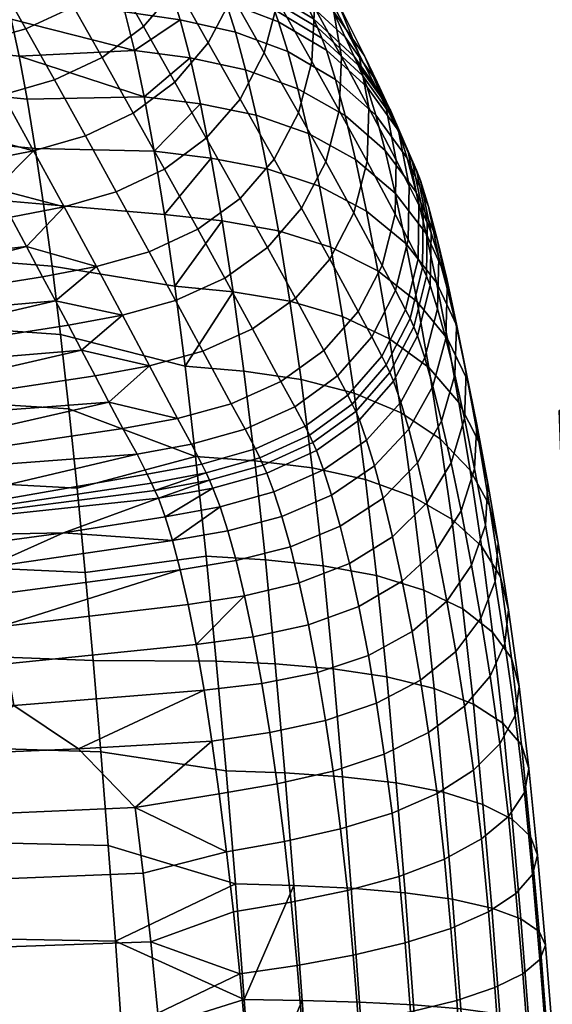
# Model space of a CAD drawing. Header units: millimetres. Extents: x -347 to 347, y -351 to 323.
# Tile 100 of 114: x 205 to 248, y 109 to 190. Entities that reach past the tile are written whole.
import ezdxf

# ---------------------------------------------------------------- set-up
doc = ezdxf.new("R2010")
doc.units = ezdxf.units.MM
doc.header["$MEASUREMENT"] = 0
for name, color, linetype in [('kolecka', 250, 'Continuous'), ('podrucky', 7, 'Continuous'), ('sedak', 251, 'Continuous')]:
    doc.layers.add(name, color=color, linetype=linetype)

msp = doc.modelspace()

# ---------------------------------------------------------------- meshes
at = {"layer": 'kolecka'}
mesh = msp.add_polyface(dxfattribs=at)
corners = [(193.84, 262.473, 30.246), (192.188, 262.596, 30.331), (192.388, 262.786, 26.127), (194.046, 262.681, 26.085), (195.588, 262.364, 30.186), (195.754, 262.596, 26.056), (195.422, 262.449, 34.326), (193.634, 262.63, 34.413), (197.406, 262.29, 30.15), (197.498, 262.54, 26.038), (197.314, 262.328, 34.273), (197.222, 262.462, 38.392), (195.256, 262.674, 38.453), (199.259, 262.262, 30.138), (199.259, 262.521, 26.032), (199.259, 262.284, 34.255), (199.259, 262.387, 38.372), (199.259, 262.544, 42.487), (197.13, 262.657, 42.508), (201.112, 262.29, 30.15), (201.021, 262.54, 26.038), (201.204, 262.328, 34.273), (201.296, 262.462, 38.392), (201.388, 262.657, 42.508), (202.93, 262.364, 30.186), (202.764, 262.596, 26.056), (203.096, 262.449, 34.326), (203.262, 262.674, 38.453), (204.678, 262.473, 30.246), (204.472, 262.681, 26.085), (204.885, 262.63, 34.413), (331.408, -56.337, 32.196), (331.408, -56.284, 28.713), (313.408, -56.284, 28.713), (313.408, -56.337, 32.196), (331.408, -56.798, 35.673), (313.408, -56.798, 35.673), (311.408, -56.758, 24.541), (300.408, -56.758, 24.541), (300.408, -56.378, 27.304), (311.408, -56.257, 30), (300.408, -56.257, 30), (300.408, -56.378, 32.696), (311.408, -56.758, 35.459), (299.304, -56.466, 30), (299.304, -57.041, 35.812), (333.408, -56.758, 24.541), (333.408, -56.257, 30), (344.408, -56.378, 27.304), (344.408, -56.758, 24.541), (333.408, -56.758, 35.459), (344.408, -56.378, 32.696), (344.408, -56.257, 30), (344.408, -56.758, 35.459), (345.513, -56.466, 30), (345.513, -56.996, 24.419)]
mesh.append_faces([[corners[k] for k in face] for face in [(0, 1, 2, 3), (4, 0, 3, 5), (6, 7, 0, 4), (8, 4, 5, 9), (10, 6, 4, 8), (11, 12, 6, 10), (13, 8, 9, 14), (15, 10, 8, 13), (16, 11, 10, 15), (17, 18, 11, 16), (19, 13, 14, 20), (21, 15, 13, 19), (22, 16, 15, 21), (23, 17, 16, 22), (24, 19, 20, 25), (26, 21, 19, 24), (27, 22, 21, 26), (28, 24, 25, 29), (30, 26, 24, 28), (31, 32, 33, 34), (35, 31, 34, 36), (37, 38, 39, 40), (40, 41, 42, 43), (41, 40, 39, 39), (44, 41, 39, 39), (44, 42, 41, 41), (44, 45, 42, 42), (46, 47, 48, 49), (47, 50, 51, 52), (50, 53, 51, 51), (52, 48, 47, 47), (54, 48, 52, 52), (54, 52, 51, 51), (55, 49, 48, 48), (54, 55, 48, 48)]])
at = {"layer": 'podrucky'}
mesh = msp.add_polyface(dxfattribs=at)
corners = [(270.755, -45.099, 635.133), (267.028, 158.348, 630.688), (278.848, -44.803, 634.431), (258.998, 158.067, 632.15), (263.301, -45.336, 637.359), (255.482, 157.957, 633.449), (260.444, -45.411, 638.958), (257.224, -45.453, 642.609), (250.584, 157.833, 636.839), (258.402, -45.449, 640.748), (252.625, 157.877, 635.048), (257.221, -45.373, 646.247), (249.038, 157.845, 640.519), (256.856, -45.427, 644.428), (258.396, -45.287, 648.108), (249.403, 157.894, 642.338), (267.014, 158.725, 650.35), (270.74, -44.688, 653.723), (278.831, -44.361, 654.425), (258.985, 158.388, 648.887), (263.289, -45.024, 651.497), (299.283, -43.877, 640.748), (292.639, 159.487, 638.699), (300.458, -43.791, 642.609), (290.552, 159.353, 635.927), (297.244, -43.995, 638.958), (293.005, 159.536, 640.519), (300.823, -43.737, 644.428), (288.093, 159.226, 634.217), (294.39, -44.14, 637.359), (275.029, 158.655, 630.688), (286.939, -44.476, 635.133), (275.014, 159.033, 650.35), (286.924, -44.066, 653.723), (292.637, 159.557, 642.338), (299.277, -43.715, 648.108), (300.455, -43.711, 646.247), (290.546, 159.53, 645.111), (297.235, -43.754, 649.899), (233.34, 14.531, 396.702), (233.024, 11.812, 396.543), (232.419, 14.073, 396.522), (235.79, 11.993, 397.842), (234.479, 11.907, 396.89), (234.186, 14.957, 397.141), (234.899, 15.322, 397.812), (236.83, 12.06, 400.72), (236.616, 12.046, 399.237), (235.822, 15.83, 400.686), (235.432, 15.6, 398.665), (230.993, 15.929, 396.463), (202.683, -24.283, 395.06), (226.652, 17.409, 396.27), (203.616, -28.471, 395.09), (197.352, -17.692, 394.838), (196.747, 15.459, 394.908), (200.53, -20.572, 394.973), (191.338, 14.13, 394.659), (188.886, 12.784, 394.544), (190.84, -14.916, 394.55), (188.439, -13.48, 394.446), (193.453, -15.907, 394.666), (184.553, -9.486, 394.281), (184.875, 8.922, 394.35), (186.32, -11.653, 394.355), (186.708, 11.034, 394.44), (236.739, 12.054, 402.718), (235.845, 15.685, 401.687), (235.8, 15.682, 402.686), (186.734, -15.777, 395.534), (189.559, -17.467, 395.658), (189.111, -18.273, 396.992), (186.152, -16.503, 396.863), (187.566, -14.675, 394.684), (190.188, -16.243, 394.798), (184.24, -13.626, 395.428), (183.54, -14.251, 396.751), (185.252, -12.679, 394.585), (187.26, 15.13, 395.65), (184.696, 13.07, 395.527), (184.018, 13.709, 396.856), (186.703, 15.866, 396.984), (188.054, 14.007, 394.791), (185.675, 12.095, 394.677), (186.099, -16.867, 398.334), (193.041, -17.325, 394.924), (183.323, -10.313, 394.504), (183.675, 9.789, 394.58), (190.732, 15.477, 394.917), (196.53, -18.922, 395.078)]
mesh.append_faces([[corners[k] for k in face] for face in [(0, 1, 2, 2), (3, 0, 4, 4), (5, 4, 6, 6), (7, 8, 9, 9), (9, 10, 6, 6), (11, 12, 13, 13), (14, 15, 11, 11), (16, 17, 18, 18), (19, 20, 17, 17), (21, 22, 23, 23), (24, 21, 25, 25), (26, 27, 23, 23), (28, 25, 29, 29), (30, 31, 2, 2), (32, 18, 33, 33), (34, 35, 36, 36), (37, 38, 35, 35), (27, 26, 36, 36), (39, 40, 41, 41), (42, 43, 44, 45), (43, 40, 39, 39), (43, 39, 44, 44), (46, 47, 48, 48), (45, 49, 47, 42), (50, 41, 40, 40), (51, 52, 53, 53), (54, 55, 56, 56), (51, 56, 55, 55), (57, 55, 54, 54), (51, 55, 52, 52), (58, 59, 60, 60), (57, 61, 59, 59), (62, 63, 64, 64), (65, 64, 63, 63), (64, 65, 60, 60), (65, 58, 60, 60), (58, 57, 59, 59), (57, 54, 61, 61), (66, 46, 67, 68), (69, 70, 71, 72), (73, 74, 70, 69), (75, 69, 72, 76), (77, 73, 69, 75), (78, 79, 80, 81), (82, 83, 79, 78), (71, 84, 72, 72), (74, 61, 85, 85), (59, 74, 73, 60), (61, 74, 59, 59), (86, 62, 64, 77), (60, 73, 77, 64), (83, 65, 63, 87), (82, 58, 65, 83), (58, 82, 88, 57), (89, 85, 61, 61)]])
mesh = msp.add_polyface(dxfattribs=at)
corners = [(258.998, 158.067, 632.15), (263.301, -45.336, 637.359), (255.482, 157.957, 633.449), (267.028, 158.348, 630.688), (271.029, 158.498, 630.521), (278.848, -44.803, 634.431), (262.936, 158.2, 631.223), (270.755, -45.099, 635.133), (257.224, -45.453, 642.609), (256.856, -45.427, 644.428), (249.038, 157.845, 640.519), (249.406, 157.824, 638.699), (260.444, -45.411, 638.958), (252.625, 157.877, 635.048), (258.402, -45.449, 640.748), (250.584, 157.833, 636.839), (249.403, 157.894, 642.338), (257.221, -45.373, 646.247), (250.578, 157.975, 644.199), (258.396, -45.287, 648.108), (260.435, -45.169, 649.899), (252.617, 158.088, 645.99), (255.471, 158.228, 647.589), (263.289, -45.024, 651.497), (258.985, 158.388, 648.887), (262.922, 158.558, 649.815), (270.74, -44.688, 653.723), (267.014, 158.725, 650.35), (278.831, -44.361, 654.425), (271.014, 158.882, 650.517), (290.552, 159.353, 635.927), (291.464, 159.406, 636.839), (299.283, -43.877, 640.748), (292.639, 159.487, 638.699), (293.005, 159.536, 640.519), (300.458, -43.791, 642.609), (275.029, 158.655, 630.688), (279.12, 158.823, 631.223), (286.939, -44.476, 635.133), (297.244, -43.995, 638.958), (288.093, 159.226, 634.217), (294.39, -44.14, 637.359), (286.571, 159.152, 633.449), (283.057, 158.992, 632.15), (275.014, 159.033, 650.35), (279.106, 159.18, 649.815), (286.924, -44.066, 653.723), (283.045, 159.314, 648.887), (294.378, -43.828, 651.497), (286.561, 159.424, 647.589), (288.084, 159.468, 646.821), (291.459, 159.547, 644.199), (290.546, 159.53, 645.111), (299.277, -43.715, 648.108), (297.235, -43.754, 649.899), (232.287, 17.431, 397.062), (234.186, 14.957, 397.141), (233.34, 14.531, 396.702), (231.669, 16.707, 396.632), (232.804, 18.051, 397.725), (234.899, 15.322, 397.812), (233.186, 18.527, 398.572), (235.432, 15.6, 398.665), (233.405, 18.825, 399.549), (235.746, 15.773, 399.646), (230.079, 20.752, 399.403), (229.995, 20.376, 398.433), (230.993, 15.929, 396.463), (232.419, 14.073, 396.522), (236.616, 12.046, 399.237), (235.822, 15.83, 400.686), (233.448, 18.924, 400.587), (230.075, 20.879, 400.44), (233.359, 18.92, 402.585), (235.8, 15.682, 402.686), (235.845, 15.685, 401.687), (233.405, 18.923, 401.586), (229.835, 20.922, 402.431), (229.88, 20.925, 401.432), (236.83, 12.06, 400.72)]
mesh.append_faces([[corners[k] for k in face] for face in [(0, 1, 2, 2), (3, 4, 5, 5), (6, 3, 7, 7), (6, 7, 0, 0), (8, 9, 10, 10), (10, 11, 8, 8), (2, 12, 13, 13), (14, 15, 13, 13), (8, 11, 15, 15), (16, 10, 17, 17), (18, 16, 19, 19), (20, 21, 18, 18), (22, 21, 23, 23), (19, 20, 18, 18), (22, 23, 24, 24), (25, 24, 26, 26), (27, 25, 26, 26), (27, 28, 29, 29), (20, 23, 21, 21), (30, 31, 32, 32), (33, 34, 35, 35), (33, 32, 31, 31), (5, 4, 36, 36), (37, 38, 36, 36), (30, 39, 40, 40), (41, 42, 40, 40), (43, 42, 41, 41), (43, 38, 37, 37), (41, 38, 43, 43), (28, 44, 29, 29), (45, 44, 46, 46), (47, 45, 46, 46), (48, 49, 47, 47), (50, 49, 48, 48), (46, 48, 47, 47), (51, 52, 53, 53), (48, 54, 50, 50), (55, 56, 57, 58), (59, 60, 56, 55), (61, 62, 60, 59), (63, 64, 62, 61), (65, 63, 61, 66), (67, 58, 57, 68), (69, 64, 70, 70), (64, 63, 70, 70), (69, 62, 64, 64), (71, 63, 72, 72), (65, 72, 63, 63), (70, 63, 71, 71), (73, 74, 75, 76), (77, 73, 76, 78), (75, 79, 70, 70), (76, 75, 70, 70), (76, 71, 72, 72), (70, 71, 76, 76)]])
at = {"layer": 'sedak'}
mesh = msp.add_polyface(dxfattribs=at)
corners = [(199.213, 199.294, 836.802), (203.076, 200.813, 836.67), (201.346, 203.725, 871.999), (197.487, 202.2, 872.109), (194.936, 198.47, 836.874), (193.214, 201.37, 872.164), (204.921, 197.953, 801.324), (208.252, 200.353, 801.083), (206.395, 203.145, 836.467), (201.052, 196.329, 801.493), (196.787, 195.373, 801.6), (210.283, 197.282, 765.739), (212.998, 200.485, 765.39), (210.935, 203.519, 800.772), (206.922, 194.801, 766.018), (203.037, 193.055, 766.224), (198.783, 191.945, 766.367), (209.115, 191.041, 730.814), (212.516, 193.559, 730.506), (205.202, 189.24, 731.043), (200.949, 188.064, 731.204), (207.551, 185.045, 695.958), (211.47, 186.886, 695.722), (212.444, 203.41, 539.824), (214.376, 199.028, 514.785), (208.899, 201.906, 527.183), (209.864, 199.7, 514.665), (188.68, 200.972, 872.184), (189.522, 199.569, 854.542), (191.328, 196.5, 819.283), (192.292, 194.833, 801.668), (193.297, 193.079, 784.063), (190.404, 198.079, 836.908), (195.43, 189.307, 748.889), (194.343, 191.237, 766.47), (197.725, 185.184, 713.765), (196.557, 187.289, 731.32), (185.481, 198.345, 489.058), (210.839, 197.48, 502.157), (211.534, 195.855, 493.375), (202.736, 194.689, 481.555), (211.832, 195.135, 489.656), (212.2, 194.206, 485.103), (183.77, 202.912, 514.086), (213.337, 190.618, 471.641), (203.356, 192.587, 473.786), (212.572, 193.165, 480.581), (214.123, 187.463, 462.905), (203.992, 190.031, 466.155), (186.597, 194.503, 473.219), (186.032, 196.644, 481.085), (187.177, 191.893, 465.496), (204.643, 186.996, 458.704), (187.77, 188.787, 457.962), (150.66, 198.838, 881.189), (187.879, 202.286, 889.835), (151.486, 197.225, 859.129), (171.39, 196.953, 837.006), (164.556, 193.003, 809.03), (165.965, 189.623, 780.967), (167.459, 186.106, 752.918)]
mesh.append_faces([[corners[k] for k in face] for face in [(0, 1, 2, 3), (4, 0, 3, 5), (6, 7, 8, 1), (9, 6, 1, 0), (10, 9, 0, 4), (11, 12, 13, 7), (14, 11, 7, 6), (15, 14, 6, 9), (16, 15, 9, 10), (17, 18, 11, 14), (19, 17, 14, 15), (20, 19, 15, 16), (21, 22, 17, 19), (23, 24, 25, 25), (25, 24, 26, 26), (5, 27, 28, 4), (10, 4, 29, 29), (10, 30, 31, 16), (29, 4, 32, 32), (20, 16, 33, 33), (32, 4, 28, 28), (10, 29, 30, 30), (16, 31, 34, 34), (16, 34, 33, 33), (35, 20, 36, 36), (36, 20, 33, 33), (37, 38, 39, 39), (40, 41, 42, 42), (41, 40, 39, 39), (38, 43, 26, 26), (26, 43, 25, 25), (44, 45, 40, 46), (47, 48, 45, 44), (46, 40, 42, 42), (45, 49, 50, 40), (48, 51, 49, 45), (48, 47, 52, 52), (39, 40, 37, 37), (37, 43, 38, 38), (40, 50, 37, 37), (48, 52, 53, 51), (54, 27, 55, 55), (56, 28, 27, 27), (32, 28, 57, 57), (57, 29, 32, 32), (58, 30, 29, 29), (59, 31, 30, 30), (59, 34, 31, 31), (60, 33, 34, 34), (36, 33, 60, 60), (58, 59, 30, 30), (59, 60, 34, 34)]])
mesh = msp.add_polyface(dxfattribs=at)
corners = [(213.337, 190.618, 471.641), (217.105, 192.51, 480.747), (217.886, 189.979, 471.847), (212.572, 193.165, 480.581), (214.123, 187.463, 462.905), (218.706, 186.845, 463.149), (219.559, 183.065, 454.716), (214.93, 183.656, 454.437), (216.726, 193.544, 485.247), (212.2, 194.206, 485.103), (216.353, 194.468, 489.78), (214.88, 189.432, 695.397), (217.639, 192.665, 694.984), (215.27, 196.781, 730.122), (212.516, 193.559, 730.506), (211.47, 186.886, 695.722), (209.115, 191.041, 730.814), (220.199, 188.077, 659.953), (222.186, 191.892, 659.427), (219.64, 196.485, 694.496), (217.445, 184.842, 660.391), (214.032, 182.29, 660.724), (224.795, 187.271, 627.18), (225.926, 191.498, 626.54), (223.333, 196.124, 658.836), (222.808, 183.461, 627.742), (220.039, 180.232, 628.199), (228.721, 186.54, 594.278), (228.922, 190.976, 593.539), (226.162, 195.936, 625.856), (227.604, 182.317, 594.966), (231.136, 186.944, 568.614), (230.377, 191.365, 567.826), (228.207, 195.396, 592.79), (230.965, 182.509, 569.39), (232.586, 187.169, 542.848), (230.874, 191.348, 542.07), (228.721, 195.546, 567.073), (233.391, 182.749, 543.662), (233.033, 187.008, 517.05), (230.436, 190.73, 516.346), (228.331, 195.082, 541.371), (234.796, 182.839, 517.835), (228.113, 191.655, 503.221), (224.198, 194.053, 502.77), (223.212, 196.259, 515.301), (227.115, 193.847, 515.756), (231.45, 188.556, 503.808), (234.066, 184.854, 504.511), (228.844, 190.046, 494.431), (224.916, 192.438, 493.989), (232.195, 186.954, 495.005), (234.826, 183.259, 495.693), (225.231, 191.724, 490.29), (220.894, 193.405, 489.978), (220.586, 194.121, 493.682), (229.165, 189.333, 490.735), (232.523, 186.243, 491.31), (235.162, 182.549, 491.997), (221.268, 192.49, 485.482), (225.604, 190.823, 485.861), (229.533, 188.454, 486.405), (232.885, 185.391, 487.112), (235.514, 181.729, 487.96), (221.649, 191.466, 481.022), (225.981, 189.817, 481.467), (229.904, 187.472, 482.109), (233.245, 184.441, 482.945), (222.429, 188.963, 472.196), (226.747, 187.359, 472.77), (230.646, 185.075, 473.604), (233.958, 182.123, 474.695), (223.258, 185.863, 463.57), (227.568, 184.309, 464.269), (231.447, 182.096, 465.291), (224.131, 182.123, 455.204)]
mesh.append_faces([[corners[k] for k in face] for face in [(0, 1, 2, 2), (1, 0, 3, 3), (4, 0, 2, 2), (5, 6, 7, 7), (5, 7, 4, 4), (4, 2, 5, 5), (3, 8, 1, 1), (8, 3, 9, 9), (9, 10, 8, 8), (11, 12, 13, 14), (15, 11, 14, 16), (17, 18, 19, 12), (20, 17, 12, 11), (21, 20, 11, 15), (22, 23, 24, 18), (25, 22, 18, 17), (26, 25, 17, 20), (27, 28, 29, 23), (30, 27, 23, 22), (31, 32, 33, 28), (34, 31, 28, 27), (35, 36, 37, 32), (38, 35, 32, 31), (39, 40, 41, 36), (42, 39, 36, 35), (43, 44, 45, 46), (47, 43, 46, 40), (48, 47, 40, 39), (49, 50, 44, 43), (51, 49, 43, 47), (52, 51, 47, 48), (53, 54, 55, 50), (56, 53, 50, 49), (57, 56, 49, 51), (58, 57, 51, 52), (59, 8, 10, 54), (60, 59, 54, 53), (61, 60, 53, 56), (62, 61, 56, 57), (63, 62, 57, 58), (64, 1, 8, 59), (65, 64, 59, 60), (66, 65, 60, 61), (67, 66, 61, 62), (68, 2, 1, 64), (69, 68, 64, 65), (70, 69, 65, 66), (71, 70, 66, 67), (72, 5, 2, 68), (73, 72, 68, 69), (74, 73, 69, 70), (75, 6, 5, 72)]])
mesh = msp.add_polyface(dxfattribs=at)
corners = [(203.302, 183.819, 696.115), (207.551, 185.045, 695.958), (205.202, 189.24, 731.043), (200.949, 188.064, 731.204), (210.106, 180.436, 660.953), (214.032, 182.29, 660.724), (211.47, 186.886, 695.722), (205.846, 179.192, 661.091), (208.352, 174.593, 628.859), (212.642, 175.834, 628.749), (211.003, 169.683, 596.675), (215.337, 170.912, 596.588), (197.725, 185.184, 713.765), (202.699, 176.079, 645.03), (205.254, 171.333, 612.79), (200.183, 180.71, 678.69), (207.632, 166.879, 584.286), (213.144, 165.692, 571.881), (198.934, 182.991, 696.222), (201.473, 178.341, 661.171), (203.959, 173.743, 628.903), (206.583, 168.847, 596.691), (208.7, 164.87, 571.89), (209.789, 162.823, 559.502), (210.899, 160.716, 547.126), (215.364, 161.526, 547.101), (163.123, 172.969, 429.486), (162.59, 178.389, 435.742), (189.615, 176.302, 437.033), (190.244, 171.068, 430.814), (163.659, 167.015, 423.727), (190.874, 165.309, 425.065), (164.192, 160.575, 418.52), (191.502, 159.068, 419.845), (215.756, 179.165, 446.311), (205.984, 179.399, 444.539), (205.307, 183.458, 451.482), (214.93, 183.656, 454.437), (216.594, 173.975, 438.619), (206.668, 174.822, 437.95), (204.643, 186.996, 458.704), (214.123, 187.463, 462.905), (188.992, 181, 443.666), (188.376, 185.162, 450.667), (208.05, 164.099, 426.015), (207.358, 169.719, 431.758), (208.74, 157.999, 420.787), (187.77, 188.787, 457.962), (196.557, 187.289, 731.32), (169.041, 182.45, 724.864), (170.715, 178.66, 696.78), (172.281, 175.196, 671.834), (173.917, 171.634, 646.882), (175.62, 167.963, 621.948), (177.384, 164.173, 597.061), (179.206, 160.255, 572.249)]
mesh.append_faces([[corners[k] for k in face] for face in [(0, 1, 2, 3), (4, 5, 6, 1), (7, 4, 1, 0), (8, 9, 4, 7), (10, 11, 9, 8), (3, 12, 0, 0), (8, 7, 13, 13), (8, 14, 10, 10), (7, 0, 15, 15), (10, 16, 17, 17), (0, 18, 15, 15), (7, 15, 19, 19), (18, 0, 12, 12), (8, 20, 14, 14), (20, 8, 13, 13), (10, 21, 16, 16), (21, 10, 14, 14), (17, 16, 22, 22), (23, 17, 22, 22), (24, 25, 23, 23), (13, 7, 19, 19), (26, 27, 28, 29), (30, 26, 29, 31), (32, 30, 31, 33), (34, 35, 36, 37), (38, 39, 35, 34), (37, 40, 41, 41), (35, 42, 43, 36), (39, 28, 42, 35), (37, 36, 40, 40), (44, 31, 29, 45), (46, 33, 31, 44), (45, 29, 28, 39), (40, 36, 43, 47), (12, 48, 49, 49), (50, 15, 18, 18), (51, 19, 15, 15), (52, 13, 19, 19), (18, 12, 50, 50), (15, 50, 51, 51), (19, 51, 52, 52), (12, 49, 50, 50), (20, 13, 52, 52), (14, 20, 53, 53), (21, 14, 54, 54), (53, 54, 14, 14), (16, 21, 54, 54), (55, 16, 54, 54), (20, 52, 53, 53), (55, 23, 22, 22), (55, 22, 16, 16)]])
mesh = msp.add_polyface(dxfattribs=at)
corners = [(216.594, 173.975, 438.619), (220.437, 178.608, 446.62), (221.33, 173.459, 438.953), (219.559, 183.065, 454.716), (215.756, 179.165, 446.311), (217.441, 168.077, 431.45), (218.29, 161.501, 424.901), (222.231, 167.609, 431.801), (223.126, 161.088, 425.263), (214.93, 183.656, 454.437), (216.601, 177.684, 628.535), (220.039, 180.232, 628.199), (217.445, 184.842, 660.391), (214.032, 182.29, 660.724), (212.642, 175.834, 628.749), (210.106, 180.436, 660.953), (225.611, 178.512, 595.564), (227.604, 182.317, 594.966), (224.795, 187.271, 627.18), (222.808, 183.461, 627.742), (222.818, 175.29, 596.042), (219.341, 172.751, 596.383), (215.337, 170.912, 596.588), (229.862, 178.287, 570.111), (230.965, 182.509, 569.39), (228.721, 186.54, 594.278), (227.867, 174.486, 570.736), (225.057, 171.27, 571.234), (221.551, 168.739, 571.588), (217.511, 166.909, 571.796), (213.144, 165.692, 571.881), (211.003, 169.683, 596.675), (233.253, 178.316, 544.466), (233.391, 182.749, 543.662), (231.136, 186.944, 568.614), (232.17, 174.096, 545.215), (230.178, 170.298, 545.867), (227.358, 167.085, 546.391), (223.83, 164.558, 546.768), (219.761, 162.735, 546.998), (215.364, 161.526, 547.101), (232.513, 165.992, 520.93), (234.49, 169.79, 520.25), (229.695, 162.777, 521.487), (226.159, 160.244, 521.903), (230.832, 160.703, 509.018), (233.638, 163.92, 508.441), (231.673, 159.11, 500.166), (234.471, 162.334, 499.577), (234.732, 179.23, 466.632), (231.447, 182.096, 465.291), (230.646, 185.075, 473.604), (233.958, 182.123, 474.695), (228.44, 180.628, 456.025), (224.131, 182.123, 455.204), (223.258, 185.863, 463.57), (227.568, 184.309, 464.269), (232.304, 178.493, 457.232), (235.566, 175.726, 458.82), (225.034, 177.714, 447.171), (229.349, 176.286, 448.107), (233.203, 174.239, 449.49), (225.959, 172.621, 439.561), (230.285, 171.271, 440.609), (234.137, 169.328, 442.167), (226.895, 166.837, 432.459), (231.24, 165.581, 433.608), (235.097, 163.76, 435.329), (227.823, 160.403, 425.968), (232.188, 159.284, 427.225), (236.05, 157.657, 429.124), (209.789, 162.823, 559.502), (208.05, 164.099, 426.015), (207.358, 169.719, 431.758), (206.668, 174.822, 437.95)]
mesh.append_faces([[corners[k] for k in face] for face in [(0, 1, 2, 2), (3, 1, 4, 4), (0, 4, 1, 1), (5, 0, 2, 2), (6, 7, 8, 8), (7, 6, 5, 5), (5, 2, 7, 7), (4, 9, 3, 3), (10, 11, 12, 13), (14, 10, 13, 15), (16, 17, 18, 19), (20, 16, 19, 11), (21, 20, 11, 10), (22, 21, 10, 14), (23, 24, 25, 17), (26, 23, 17, 16), (27, 26, 16, 20), (28, 27, 20, 21), (29, 28, 21, 22), (30, 29, 22, 31), (32, 33, 34, 24), (35, 32, 24, 23), (36, 35, 23, 26), (37, 36, 26, 27), (38, 37, 27, 28), (39, 38, 28, 29), (40, 39, 29, 30), (41, 42, 35, 36), (43, 41, 36, 37), (44, 43, 37, 38), (45, 46, 41, 43), (47, 48, 46, 45), (49, 50, 51, 52), (53, 54, 55, 56), (57, 53, 56, 50), (58, 57, 50, 49), (59, 1, 3, 54), (60, 59, 54, 53), (61, 60, 53, 57), (62, 2, 1, 59), (63, 62, 59, 60), (64, 63, 60, 61), (65, 7, 2, 62), (66, 65, 62, 63), (67, 66, 63, 64), (68, 8, 7, 65), (69, 68, 65, 66), (70, 69, 66, 67), (40, 30, 71, 71), (6, 72, 73, 5), (5, 73, 74, 0)]])
mesh = msp.add_polyface(dxfattribs=at)
corners = [(235.648, 178.43, 518.66), (234.796, 182.839, 517.835), (232.586, 187.169, 542.848), (233.391, 182.749, 543.662), (235.547, 174.004, 519.48), (233.253, 178.316, 544.466), (234.49, 169.79, 520.25), (232.17, 174.096, 545.215), (235.849, 180.708, 505.299), (234.066, 184.854, 504.511), (233.033, 187.008, 517.05), (236.721, 176.32, 506.131), (236.639, 171.913, 506.961), (235.6, 167.711, 507.744), (233.638, 163.92, 508.441), (232.513, 165.992, 520.93), (236.626, 179.119, 496.464), (234.826, 183.259, 495.693), (237.514, 174.736, 497.281), (237.448, 170.331, 498.099), (236.422, 166.129, 498.878), (234.471, 162.334, 499.577), (236.969, 178.409, 492.767), (235.162, 182.549, 491.997), (237.863, 174.025, 493.584), (237.803, 169.618, 494.404), (236.781, 165.414, 495.187), (234.833, 161.616, 495.895), (237.31, 177.625, 488.911), (235.514, 181.729, 487.96), (238.193, 173.279, 489.92), (238.121, 168.909, 490.933), (237.089, 164.738, 491.9), (235.132, 160.969, 492.772), (235.863, 180.817, 483.949), (233.245, 184.441, 482.945), (232.885, 185.391, 487.112), (237.646, 176.755, 485.077), (238.518, 172.451, 486.273), (238.435, 168.123, 487.474), (237.394, 163.992, 488.62), (235.43, 160.257, 489.653), (236.545, 178.591, 476.007), (233.958, 182.123, 474.695), (238.299, 174.632, 477.485), (239.144, 170.435, 479.053), (239.041, 166.214, 480.629), (237.986, 162.182, 482.132), (237.289, 175.801, 468.25), (234.732, 179.23, 466.632), (239.014, 171.955, 470.072), (239.834, 167.877, 472.007), (239.712, 163.774, 473.953), (238.646, 159.856, 475.809), (238.096, 172.411, 460.738), (235.566, 175.726, 458.82), (239.795, 168.69, 462.902), (240.592, 164.745, 465.2), (240.452, 160.777, 467.513), (236.446, 171.581, 451.316), (233.203, 174.239, 449.49), (232.304, 178.493, 457.232), (238.953, 168.393, 453.527), (240.628, 164.812, 456.022), (241.404, 161.016, 458.675), (237.368, 166.797, 444.232), (234.137, 169.328, 442.167), (239.857, 163.757, 446.735), (241.511, 160.34, 449.562), (238.324, 161.38, 437.617), (235.097, 163.76, 435.329), (240.8, 158.516, 440.395)]
mesh.append_faces([[corners[k] for k in face] for face in [(0, 1, 2, 3), (4, 0, 3, 5), (6, 4, 5, 7), (8, 9, 10, 1), (11, 8, 1, 0), (12, 11, 0, 4), (13, 12, 4, 6), (14, 13, 6, 15), (16, 17, 9, 8), (18, 16, 8, 11), (19, 18, 11, 12), (20, 19, 12, 13), (21, 20, 13, 14), (22, 23, 17, 16), (24, 22, 16, 18), (25, 24, 18, 19), (26, 25, 19, 20), (27, 26, 20, 21), (28, 29, 23, 22), (30, 28, 22, 24), (31, 30, 24, 25), (32, 31, 25, 26), (33, 32, 26, 27), (34, 35, 36, 29), (37, 34, 29, 28), (38, 37, 28, 30), (39, 38, 30, 31), (40, 39, 31, 32), (41, 40, 32, 33), (42, 43, 35, 34), (44, 42, 34, 37), (45, 44, 37, 38), (46, 45, 38, 39), (47, 46, 39, 40), (48, 49, 43, 42), (50, 48, 42, 44), (51, 50, 44, 45), (52, 51, 45, 46), (53, 52, 46, 47), (54, 55, 49, 48), (56, 54, 48, 50), (57, 56, 50, 51), (58, 57, 51, 52), (59, 60, 61, 55), (62, 59, 55, 54), (63, 62, 54, 56), (64, 63, 56, 57), (65, 66, 60, 59), (67, 65, 59, 62), (68, 67, 62, 63), (69, 70, 66, 65), (71, 69, 65, 67)]])
mesh = msp.add_polyface(dxfattribs=at)
corners = [(215.817, 151.282, 494.98), (220.299, 152.125, 494.795), (220.021, 152.722, 497.556), (216.096, 150.636, 492.251), (216.669, 149.117, 486.875), (221.173, 149.945, 486.6), (220.584, 151.477, 492.037), (222.074, 158.413, 522.177), (226.159, 160.244, 521.903), (223.83, 164.558, 546.768), (219.761, 162.735, 546.998), (217.658, 157.198, 522.326), (215.364, 161.526, 547.101), (227.306, 158.163, 509.457), (230.832, 160.703, 509.018), (229.695, 162.777, 521.487), (223.227, 156.318, 509.754), (218.817, 155.084, 509.928), (228.151, 156.559, 500.626), (231.673, 159.11, 500.166), (224.074, 154.701, 500.952), (219.662, 153.455, 501.162), (228.513, 155.833, 496.974), (232.036, 158.388, 496.497), (224.435, 153.971, 497.322), (228.799, 155.224, 494.095), (232.327, 157.764, 493.512), (224.717, 153.372, 494.516), (229.09, 154.559, 491.216), (232.621, 157.079, 490.528), (225.005, 152.718, 491.711), (229.678, 152.966, 485.533), (233.207, 155.43, 484.633), (225.597, 151.163, 486.178), (230.332, 150.901, 480.001), (233.86, 153.295, 478.893), (226.246, 149.15, 480.792), (221.808, 147.969, 481.307), (226.945, 146.656, 475.614), (231.043, 148.339, 474.683), (222.482, 145.526, 476.214), (227.679, 143.679, 470.681), (231.794, 145.273, 469.613), (223.182, 142.62, 471.363), (228.432, 140.237, 466.098), (232.573, 141.734, 464.916), (223.896, 139.256, 466.838), (229.183, 136.318, 461.858), (233.356, 137.716, 460.559), (224.607, 135.42, 462.667), (228.741, 153.142, 420.004), (224.017, 153.729, 419.265), (223.126, 161.088, 425.263), (227.823, 160.403, 425.968), (233.125, 152.179, 421.349), (232.188, 159.284, 427.225), (229.63, 145.092, 414.711), (224.89, 145.583, 413.957), (234.032, 144.282, 416.107), (230.454, 136.622, 410.343), (225.71, 137.021, 409.585), (234.868, 135.962, 411.77), (219.155, 154.083, 418.903), (218.29, 161.501, 424.901), (220.86, 137.256, 409.242), (220.025, 145.877, 413.603), (215.188, 152.614, 501.294), (215.542, 151.878, 497.714), (217.271, 147.166, 481.638), (217.896, 144.763, 476.595), (218.539, 141.918, 471.79), (219.193, 138.617, 467.286), (219.851, 134.862, 463.158)]
mesh.append_faces([[corners[k] for k in face] for face in [(0, 1, 2, 2), (0, 3, 1, 1), (4, 5, 6, 6), (1, 3, 6, 6), (7, 8, 9, 10), (11, 7, 10, 12), (13, 14, 15, 8), (16, 13, 8, 7), (17, 16, 7, 11), (18, 19, 14, 13), (20, 18, 13, 16), (21, 20, 16, 17), (22, 23, 19, 18), (24, 22, 18, 20), (2, 24, 20, 21), (25, 26, 23, 22), (27, 25, 22, 24), (1, 27, 24, 2), (28, 29, 26, 25), (30, 28, 25, 27), (6, 30, 27, 1), (31, 32, 29, 28), (33, 31, 28, 30), (5, 33, 30, 6), (34, 35, 32, 31), (36, 34, 31, 33), (37, 36, 33, 5), (38, 39, 34, 36), (40, 38, 36, 37), (41, 42, 39, 38), (43, 41, 38, 40), (44, 45, 42, 41), (46, 44, 41, 43), (47, 48, 45, 44), (49, 47, 44, 46), (50, 51, 52, 53), (54, 50, 53, 55), (56, 57, 51, 50), (58, 56, 50, 54), (59, 60, 57, 56), (61, 59, 56, 58), (62, 63, 52, 51), (64, 65, 57, 60), (65, 62, 51, 57), (2, 21, 66, 67), (68, 37, 5, 5), (43, 40, 69, 70), (49, 46, 71, 72), (46, 43, 71, 71), (5, 4, 68, 68), (70, 71, 43, 43), (40, 37, 68, 69)]])
mesh = msp.add_polyface(dxfattribs=at)
corners = [(232.036, 158.388, 496.497), (234.833, 161.616, 495.895), (234.471, 162.334, 499.577), (231.673, 159.11, 500.166), (232.327, 157.764, 493.512), (235.132, 160.969, 492.772), (232.621, 157.079, 490.528), (235.43, 160.257, 489.653), (236.016, 158.535, 483.487), (237.986, 162.182, 482.132), (237.394, 163.992, 488.62), (233.207, 155.43, 484.633), (236.67, 156.312, 477.481), (238.646, 159.856, 475.809), (233.86, 153.295, 478.893), (239.373, 156.987, 469.717), (240.452, 160.777, 467.513), (239.712, 163.774, 473.953), (237.39, 153.561, 471.7), (234.576, 150.647, 473.375), (231.043, 148.339, 474.683), (230.332, 150.901, 480.001), (241.246, 157.198, 461.345), (241.404, 161.016, 458.675), (240.592, 164.745, 465.2), (240.154, 153.554, 463.889), (238.161, 150.266, 466.178), (235.338, 147.475, 468.108), (231.794, 145.273, 469.613), (242.266, 156.716, 452.569), (241.511, 160.34, 449.562), (240.628, 164.812, 456.022), (242.09, 153.073, 455.594), (240.981, 149.599, 458.473), (238.973, 146.468, 461.058), (236.135, 143.817, 463.231), (232.573, 141.734, 464.916), (242.437, 155.291, 443.535), (240.8, 158.516, 440.395), (239.857, 163.757, 446.735), (243.171, 151.868, 446.876), (242.971, 148.423, 450.235), (241.839, 145.138, 453.431), (239.808, 142.178, 456.297), (236.945, 139.676, 458.7), (233.356, 137.716, 460.559), (239.266, 155.525, 431.659), (236.05, 157.657, 429.124), (235.097, 163.76, 435.329), (238.324, 161.38, 437.617), (241.719, 152.951, 434.743), (243.323, 150.044, 438.232), (244.018, 146.945, 441.94), (243.776, 143.809, 445.661), (242.603, 140.797, 449.19), (240.534, 138.053, 452.337), (237.64, 135.696, 454.952), (236.995, 150.777, 423.399), (233.125, 152.179, 421.349), (232.188, 159.284, 427.225), (240.206, 148.934, 426.146), (242.642, 146.702, 429.497), (244.215, 144.171, 433.293), (244.871, 141.458, 437.33), (244.583, 138.697, 441.385), (243.362, 136.02, 445.229), (241.246, 133.551, 448.656), (237.917, 143.099, 418.253), (234.032, 144.282, 416.107), (241.134, 141.538, 421.141), (243.564, 139.642, 424.676), (245.12, 137.484, 428.689), (245.747, 135.162, 432.97), (238.765, 134.993, 413.98), (234.868, 135.962, 411.77), (241.986, 133.711, 416.968)]
mesh.append_faces([[corners[k] for k in face] for face in [(0, 1, 2, 3), (4, 5, 1, 0), (6, 7, 5, 4), (8, 9, 10, 7), (11, 8, 7, 6), (12, 13, 9, 8), (14, 12, 8, 11), (15, 16, 17, 13), (18, 15, 13, 12), (19, 18, 12, 14), (20, 19, 14, 21), (22, 23, 24, 16), (25, 22, 16, 15), (26, 25, 15, 18), (27, 26, 18, 19), (28, 27, 19, 20), (29, 30, 31, 23), (32, 29, 23, 22), (33, 32, 22, 25), (34, 33, 25, 26), (35, 34, 26, 27), (36, 35, 27, 28), (37, 38, 39, 30), (40, 37, 30, 29), (41, 40, 29, 32), (42, 41, 32, 33), (43, 42, 33, 34), (44, 43, 34, 35), (45, 44, 35, 36), (46, 47, 48, 49), (50, 46, 49, 38), (51, 50, 38, 37), (52, 51, 37, 40), (53, 52, 40, 41), (54, 53, 41, 42), (55, 54, 42, 43), (56, 55, 43, 44), (57, 58, 59, 47), (60, 57, 47, 46), (61, 60, 46, 50), (62, 61, 50, 51), (63, 62, 51, 52), (64, 63, 52, 53), (65, 64, 53, 54), (66, 65, 54, 55), (67, 68, 58, 57), (69, 67, 57, 60), (70, 69, 60, 61), (71, 70, 61, 62), (72, 71, 62, 63), (73, 74, 68, 67), (75, 73, 67, 69)]])
mesh = msp.add_polyface(dxfattribs=at)
corners = [(164.718, 153.701, 413.901), (164.192, 160.575, 418.52), (191.502, 159.068, 419.845), (192.123, 152.392, 415.195), (165.236, 146.453, 409.891), (192.732, 145.336, 411.141), (165.74, 138.896, 406.493), (193.326, 137.962, 407.694), (166.229, 131.092, 403.698), (193.902, 130.332, 404.849), (137.294, 154.811, 412.805), (136.858, 161.853, 417.398), (137.721, 147.401, 408.832), (138.138, 139.688, 405.476), (138.542, 131.737, 402.724), (138.931, 123.613, 400.552), (166.7, 123.106, 401.487), (109.853, 155.721, 411.909), (109.507, 162.9, 416.48), (110.192, 148.178, 407.965), (110.523, 140.338, 404.644), (110.844, 132.266, 401.926), (111.154, 124.03, 399.786), (149.551, 156.457, 572.882), (179.206, 160.255, 572.249), (177.384, 164.173, 597.061), (148.032, 160.312, 597.68), (151.102, 152.505, 548.179), (181.081, 156.191, 547.539), (152.678, 148.338, 523.607), (183.004, 151.912, 522.962), (154.271, 143.813, 499.216), (184.972, 147.337, 498.559), (155.023, 141.433, 489.155), (185.905, 144.751, 488.214), (155.424, 139.927, 484.231), (186.404, 143.024, 483.182), (155.84, 138.177, 479.413), (186.92, 140.958, 478.306), (156.267, 136.182, 474.724), (187.451, 138.555, 473.607), (156.701, 133.939, 470.196), (187.991, 135.809, 469.136), (157.135, 131.446, 465.865), (188.534, 132.716, 464.944), (118.546, 157.311, 598.23), (146.55, 164.098, 622.541), (117.358, 161.075, 623.059), (119.76, 153.523, 573.447), (120.991, 149.673, 548.742), (122.235, 145.6, 524.147), (123.484, 141.104, 499.72), (124.072, 138.884, 489.867), (124.386, 137.555, 485.017), (124.71, 136.057, 480.231), (125.044, 134.391, 475.534), (125.382, 132.554, 470.944), (125.721, 130.545, 466.482), (176.476, 129.034, 461.395), (187.503, 129.266, 461.122), (165.448, 128.841, 461.621), (209.789, 162.823, 559.502), (132.363, 128.428, 462.107), (143.391, 128.54, 461.976), (154.419, 128.677, 461.814), (121.334, 128.34, 462.211), (177.105, 123.964, 459.296), (165.448, 128.841, 461.621), (154.985, 123.538, 460.229), (154.419, 128.677, 461.814), (143.391, 128.54, 461.976), (132.854, 123.216, 460.915), (132.363, 128.428, 462.107)]
mesh.append_faces([[corners[k] for k in face] for face in [(0, 1, 2, 3), (4, 0, 3, 5), (6, 4, 5, 7), (8, 6, 7, 9), (10, 11, 1, 0), (12, 10, 0, 4), (13, 12, 4, 6), (14, 13, 6, 8), (15, 14, 8, 16), (17, 18, 11, 10), (19, 17, 10, 12), (20, 19, 12, 13), (21, 20, 13, 14), (22, 21, 14, 15), (23, 24, 25, 26), (27, 28, 24, 23), (29, 30, 28, 27), (31, 32, 30, 29), (33, 34, 32, 31), (35, 36, 34, 33), (37, 38, 36, 36), (35, 37, 36, 36), (39, 40, 38, 38), (37, 39, 38, 38), (41, 42, 40, 40), (39, 41, 40, 40), (43, 44, 42, 42), (41, 43, 42, 42), (45, 26, 46, 47), (48, 23, 26, 45), (49, 27, 23, 48), (50, 29, 27, 49), (51, 31, 29, 50), (52, 33, 31, 51), (53, 35, 33, 52), (54, 37, 35, 53), (55, 39, 37, 54), (56, 41, 39, 55), (57, 43, 41, 56), (44, 58, 59, 59), (58, 43, 60, 60), (43, 58, 44, 44), (28, 61, 24, 24), (43, 57, 62, 63), (43, 63, 64, 64), (65, 62, 57, 57), (60, 43, 64, 64), (66, 59, 58, 58), (67, 66, 58, 58), (68, 67, 69, 69), (68, 69, 70, 70), (71, 70, 72, 72)]])
mesh = msp.add_polyface(dxfattribs=at)
corners = [(184.972, 147.337, 498.559), (216.096, 150.636, 492.251), (215.817, 151.282, 494.98), (208.302, 147.797, 487.299), (220.021, 152.722, 497.556), (215.542, 151.878, 497.714), (220.584, 151.477, 492.037), (216.669, 149.117, 486.875), (212.032, 158.545, 534.763), (217.658, 157.198, 522.326), (215.364, 161.526, 547.101), (210.899, 160.716, 547.126), (213.18, 156.385, 522.398), (214.344, 154.254, 510.022), (218.817, 155.084, 509.928), (215.188, 152.614, 501.294), (219.662, 153.455, 501.162), (219.155, 154.083, 418.903), (208.74, 157.999, 420.787), (208.05, 164.099, 426.015), (218.29, 161.501, 424.901), (220.86, 137.256, 409.242), (210.742, 137.299, 408.547), (210.09, 144.543, 412.03), (220.025, 145.877, 413.603), (221.664, 128.241, 405.765), (211.374, 129.792, 405.667), (209.421, 151.463, 416.115), (192.732, 145.336, 411.141), (192.123, 152.392, 415.195), (193.902, 130.332, 404.849), (193.326, 137.962, 407.694), (191.502, 159.068, 419.845), (186.92, 140.958, 478.306), (202.43, 142.691, 477.566), (186.404, 143.024, 483.182), (201.859, 144.928, 482.5), (187.451, 138.555, 473.607), (203.017, 140.063, 472.837), (187.991, 135.809, 469.136), (203.614, 137.038, 468.371), (188.534, 132.716, 464.944), (204.214, 133.613, 464.232), (209.789, 162.823, 559.502), (181.081, 156.191, 547.539), (183.004, 151.912, 522.962), (217.271, 147.166, 481.638), (217.896, 144.763, 476.595), (218.539, 141.918, 471.79), (219.193, 138.617, 467.286), (219.851, 134.862, 463.158), (209.524, 130.035, 460.218), (220.501, 130.68, 459.46), (185.905, 144.751, 488.214), (198.522, 129.582, 460.751), (187.503, 129.266, 461.122), (199.199, 124.562, 458.001), (214.196, 125.217, 456.707)]
mesh.append_faces([[corners[k] for k in face] for face in [(0, 1, 2, 2), (0, 3, 1, 1), (4, 5, 2, 2), (6, 1, 7, 7), (8, 9, 10, 10), (10, 11, 8, 8), (12, 9, 8, 8), (9, 12, 13, 14), (14, 13, 15, 16), (17, 18, 19, 20), (21, 22, 23, 24), (25, 26, 22, 21), (24, 23, 27, 17), (18, 17, 27, 27), (23, 28, 29, 27), (26, 30, 31, 22), (22, 31, 28, 23), (27, 29, 32, 18), (33, 34, 35, 35), (36, 35, 34, 34), (37, 38, 33, 33), (34, 33, 38, 38), (39, 40, 37, 37), (38, 37, 40, 40), (41, 42, 39, 39), (40, 39, 42, 42), (43, 44, 11, 11), (11, 44, 8, 8), (8, 45, 12, 12), (12, 45, 13, 13), (13, 0, 15, 15), (5, 0, 2, 2), (3, 7, 1, 1), (3, 46, 7, 7), (47, 38, 48, 48), (47, 46, 36, 34), (49, 48, 38, 40), (50, 49, 40, 42), (50, 51, 52, 52), (3, 36, 46, 46), (15, 0, 5, 5), (34, 38, 47, 47), (44, 45, 8, 8), (45, 0, 13, 13), (3, 53, 35, 36), (0, 53, 3, 3), (42, 51, 50, 50), (54, 51, 42, 42), (42, 41, 55, 54), (56, 57, 51, 54), (52, 51, 57, 57), (56, 54, 55, 55)]])
mesh = msp.add_polyface(dxfattribs=at)
corners = [(234.029, 133.799, 456.94), (237.64, 135.696, 454.952), (236.945, 139.676, 458.7), (233.356, 137.716, 460.559), (229.842, 132.382, 458.283), (229.183, 136.318, 461.858), (225.26, 131.389, 459.058), (224.607, 135.42, 462.667), (238.312, 131.391, 451.502), (241.246, 133.551, 448.656), (240.534, 138.053, 452.337), (234.667, 129.604, 453.661), (230.458, 128.207, 455.116), (225.865, 127.157, 455.951), (245.421, 132.784, 437.281), (245.747, 135.162, 432.97), (244.871, 141.458, 437.33), (244.583, 138.697, 441.385), (244.154, 130.462, 441.384), (243.362, 136.02, 445.229), (241.99, 128.299, 445.062), (239.008, 126.38, 448.138), (235.321, 124.759, 450.504), (231.079, 123.452, 452.138), (226.466, 122.426, 453.127), (244.41, 132.148, 420.634), (241.986, 133.711, 416.968), (241.134, 141.538, 421.141), (243.564, 139.642, 424.676), (245.948, 130.362, 424.81), (245.12, 137.484, 428.689), (246.545, 128.429, 429.275), (246.179, 126.439, 433.787), (244.866, 124.481, 438.1), (242.653, 122.639, 441.987), (239.624, 120.982, 445.268), (235.898, 119.559, 447.827), (231.629, 118.385, 449.641), (227.009, 117.439, 450.796), (231.225, 127.75, 406.849), (226.486, 128.06, 406.094), (225.71, 137.021, 409.585), (230.454, 136.622, 410.343), (235.644, 127.236, 408.292), (234.868, 135.962, 411.77), (239.545, 126.48, 410.54), (238.765, 134.993, 413.98), (242.766, 125.476, 413.591), (245.178, 124.247, 417.347), (246.693, 122.837, 421.636), (247.254, 121.304, 426.237), (246.845, 119.716, 430.902), (245.483, 118.14, 435.381), (243.22, 116.642, 439.443), (240.147, 115.276, 442.901), (231.95, 118.583, 404.217), (227.222, 118.805, 403.467), (236.371, 118.214, 405.666), (240.274, 117.67, 407.937), (243.491, 116.946, 411.028), (245.891, 116.057, 414.844), (247.382, 115.03, 419.212), (247.91, 113.907, 423.909), (221.664, 128.241, 405.765), (220.86, 137.256, 409.242), (222.432, 118.937, 403.152), (219.851, 134.862, 463.158), (220.501, 130.68, 459.46), (221.107, 126.338, 456.377), (221.703, 121.587, 453.692), (222.262, 116.651, 451.517), (214.196, 125.217, 456.707), (214.86, 119.831, 454.017), (215.482, 114.17, 451.904)]
mesh.append_faces([[corners[k] for k in face] for face in [(0, 1, 2, 3), (4, 0, 3, 5), (6, 4, 5, 7), (8, 9, 10, 1), (11, 8, 1, 0), (12, 11, 0, 4), (13, 12, 4, 6), (14, 15, 16, 17), (18, 14, 17, 19), (20, 18, 19, 9), (21, 20, 9, 8), (22, 21, 8, 11), (23, 22, 11, 12), (24, 23, 12, 13), (25, 26, 27, 28), (29, 25, 28, 30), (31, 29, 30, 15), (32, 31, 15, 14), (33, 32, 14, 18), (34, 33, 18, 20), (35, 34, 20, 21), (36, 35, 21, 22), (37, 36, 22, 23), (38, 37, 23, 24), (39, 40, 41, 42), (43, 39, 42, 44), (45, 43, 44, 46), (47, 45, 46, 26), (48, 47, 26, 25), (49, 48, 25, 29), (50, 49, 29, 31), (51, 50, 31, 32), (52, 51, 32, 33), (53, 52, 33, 34), (54, 53, 34, 35), (55, 56, 40, 39), (57, 55, 39, 43), (58, 57, 43, 45), (59, 58, 45, 47), (60, 59, 47, 48), (61, 60, 48, 49), (62, 61, 49, 50), (63, 64, 41, 40), (65, 63, 40, 56), (6, 7, 66, 67), (24, 13, 68, 69), (38, 24, 69, 70), (13, 6, 67, 68), (68, 71, 69, 69), (71, 72, 69, 69), (70, 69, 72, 73), (71, 68, 67, 67)]])
mesh = msp.add_polyface(dxfattribs=at)
corners = [(166.7, 123.106, 401.487), (166.229, 131.092, 403.698), (193.902, 130.332, 404.849), (194.457, 122.507, 402.591), (167.152, 114.988, 399.828), (194.989, 114.548, 400.895), (167.585, 106.772, 398.687), (195.499, 106.484, 399.725), (167.999, 98.481, 398.026), (195.985, 98.349, 399.048), (168.397, 90.148, 397.813), (196.453, 90.148, 398.829), (139.305, 115.361, 398.925), (138.931, 123.613, 400.552), (139.663, 107.017, 397.807), (140.006, 98.594, 397.161), (140.335, 90.148, 396.954), (111.451, 115.667, 398.186), (111.154, 124.03, 399.786), (111.736, 107.217, 397.088), (112.008, 98.686, 396.454), (112.271, 90.148, 396.25), (222.432, 118.937, 403.152), (211.983, 122.083, 403.376), (211.374, 129.792, 405.667), (221.664, 128.241, 405.765), (212.566, 114.236, 401.653), (213.659, 98.254, 399.774), (213.125, 106.28, 400.463), (214.171, 90.148, 399.55), (223.162, 109.435, 401.36), (177.707, 118.645, 457.602), (199.845, 119.229, 455.752), (199.199, 124.562, 458.001), (177.105, 123.964, 459.296), (178.272, 113.135, 456.309), (200.453, 113.657, 454.004), (178.795, 107.484, 455.402), (201.015, 107.909, 452.738), (179.275, 101.738, 454.849), (201.529, 102.044, 451.917), (179.71, 95.934, 454.618), (201.995, 96.111, 451.5), (180.101, 90.091, 454.672), (202.414, 90.133, 451.445), (155.525, 118.206, 458.965), (154.985, 123.538, 460.229), (156.032, 112.729, 458.018), (156.503, 107.142, 457.374), (156.934, 101.479, 457.01), (157.325, 95.771, 456.897), (157.677, 90.029, 457.008), (133.323, 117.86, 459.974), (132.854, 123.216, 460.915), (133.764, 112.399, 459.279), (134.173, 106.854, 458.82), (134.548, 101.252, 458.578), (134.888, 95.616, 458.531), (135.194, 89.952, 458.656), (111.825, 106.617, 459.851), (111.482, 112.137, 460.183), (112.14, 101.056, 459.685), (112.426, 95.471, 459.668), (215.482, 114.17, 451.904), (214.86, 119.831, 454.017), (216.585, 102.322, 449.302), (216.058, 108.312, 450.346), (214.196, 125.217, 456.707), (187.503, 129.266, 461.122), (217.061, 96.257, 448.727), (217.489, 90.147, 448.571), (132.363, 128.428, 462.107), (121.334, 128.34, 462.211), (143.391, 128.54, 461.976), (165.448, 128.841, 461.621)]
mesh.append_faces([[corners[k] for k in face] for face in [(0, 1, 2, 3), (4, 0, 3, 5), (6, 4, 5, 7), (8, 6, 7, 9), (10, 8, 9, 11), (12, 13, 0, 4), (14, 12, 4, 6), (15, 14, 6, 8), (16, 15, 8, 10), (17, 18, 13, 12), (19, 17, 12, 14), (20, 19, 14, 15), (21, 20, 15, 16), (22, 23, 24, 25), (23, 3, 2, 24), (23, 26, 5, 3), (23, 22, 26, 26), (27, 9, 7, 28), (27, 29, 11, 9), (7, 5, 26, 28), (30, 28, 26, 26), (31, 32, 33, 34), (35, 36, 32, 31), (37, 38, 36, 35), (39, 40, 38, 37), (41, 42, 40, 39), (43, 44, 42, 41), (45, 31, 34, 46), (47, 35, 31, 45), (48, 37, 35, 47), (49, 39, 37, 48), (50, 41, 39, 49), (51, 43, 41, 50), (52, 45, 46, 53), (54, 47, 45, 52), (55, 48, 47, 54), (56, 49, 48, 55), (57, 50, 49, 56), (58, 51, 50, 57), (59, 55, 54, 60), (61, 56, 55, 59), (62, 57, 56, 61), (63, 64, 32, 36), (65, 66, 38, 40), (66, 63, 36, 38), (67, 33, 32, 64), (68, 34, 33, 33), (40, 42, 69, 65), (69, 42, 44, 70), (53, 71, 72, 72), (53, 46, 73, 73), (46, 34, 74, 74)]])
mesh = msp.add_polyface(dxfattribs=at)
corners = [(223.162, 109.435, 401.36), (222.432, 118.937, 403.152), (227.222, 118.805, 403.467), (223.852, 99.819, 400.325), (227.919, 109.351, 401.665), (228.587, 99.782, 400.623), (228.733, 95.95, 446.009), (228.349, 101.454, 446.571), (223.722, 100.946, 447.653), (236.388, 114.082, 445.636), (240.147, 115.276, 442.901), (239.624, 120.982, 445.268), (235.898, 119.559, 447.827), (232.104, 113.074, 447.619), (231.629, 118.385, 449.641), (227.493, 112.24, 448.933), (227.009, 117.439, 450.796), (247.458, 112.732, 428.686), (247.91, 113.907, 423.909), (247.254, 121.304, 426.237), (246.845, 119.716, 430.902), (246.049, 111.553, 433.29), (245.483, 118.14, 435.381), (243.738, 110.416, 437.488), (243.22, 116.642, 439.443), (240.623, 109.361, 441.087), (236.833, 108.416, 443.965), (232.537, 107.595, 446.088), (227.938, 106.893, 447.536), (232.636, 109.214, 402.408), (231.95, 118.583, 404.217), (237.053, 108.99, 403.859), (236.371, 118.214, 405.666), (240.955, 108.661, 406.14), (240.274, 117.67, 407.937), (244.165, 108.222, 409.253), (243.491, 116.946, 411.028), (246.551, 107.678, 413.104), (245.891, 116.057, 414.844), (248.018, 107.044, 417.519), (247.382, 115.03, 419.212), (248.514, 106.34, 422.277), (248.023, 105.59, 427.128), (246.569, 104.821, 431.817), (244.216, 104.058, 436.109), (241.063, 103.324, 439.81), (237.246, 102.64, 442.793), (232.938, 102.015, 445.022), (233.294, 99.729, 401.36), (237.707, 99.648, 402.806), (241.603, 99.532, 405.087), (244.804, 99.375, 408.204), (247.172, 99.175, 412.065), (248.614, 98.932, 416.498), (249.077, 98.647, 421.283), (248.549, 98.324, 426.171), (247.057, 97.969, 430.907), (244.665, 97.586, 435.255), (241.479, 97.184, 439.022), (237.637, 96.772, 442.078), (233.318, 96.358, 444.383), (222.262, 116.651, 451.517), (222.787, 111.532, 449.801), (223.273, 106.282, 448.526), (213.659, 98.254, 399.774), (213.125, 106.28, 400.463), (212.566, 114.236, 401.653), (215.482, 114.17, 451.904), (216.058, 108.312, 450.346), (216.585, 102.322, 449.302)]
mesh.append_faces([[corners[k] for k in face] for face in [(0, 1, 2, 2), (3, 0, 4, 4), (0, 2, 4, 4), (5, 3, 4, 4), (6, 7, 8, 8), (9, 10, 11, 12), (13, 9, 12, 14), (15, 13, 14, 16), (17, 18, 19, 20), (21, 17, 20, 22), (23, 21, 22, 24), (25, 23, 24, 10), (26, 25, 10, 9), (27, 26, 9, 13), (28, 27, 13, 15), (29, 4, 2, 30), (31, 29, 30, 32), (33, 31, 32, 34), (35, 33, 34, 36), (37, 35, 36, 38), (39, 37, 38, 40), (41, 39, 40, 18), (42, 41, 18, 17), (43, 42, 17, 21), (44, 43, 21, 23), (45, 44, 23, 25), (46, 45, 25, 26), (47, 46, 26, 27), (7, 47, 27, 28), (48, 5, 4, 29), (49, 48, 29, 31), (50, 49, 31, 33), (51, 50, 33, 35), (52, 51, 35, 37), (53, 52, 37, 39), (54, 53, 39, 41), (55, 54, 41, 42), (56, 55, 42, 43), (57, 56, 43, 44), (58, 57, 44, 45), (59, 58, 45, 46), (60, 59, 46, 47), (6, 60, 47, 7), (61, 62, 15, 16), (7, 28, 63, 8), (28, 15, 62, 63), (3, 64, 65, 0), (0, 66, 1, 1), (67, 62, 61, 61), (62, 68, 63, 63), (8, 63, 68, 69), (62, 67, 68, 68)]])

doc.saveas('drawing.dxf')
